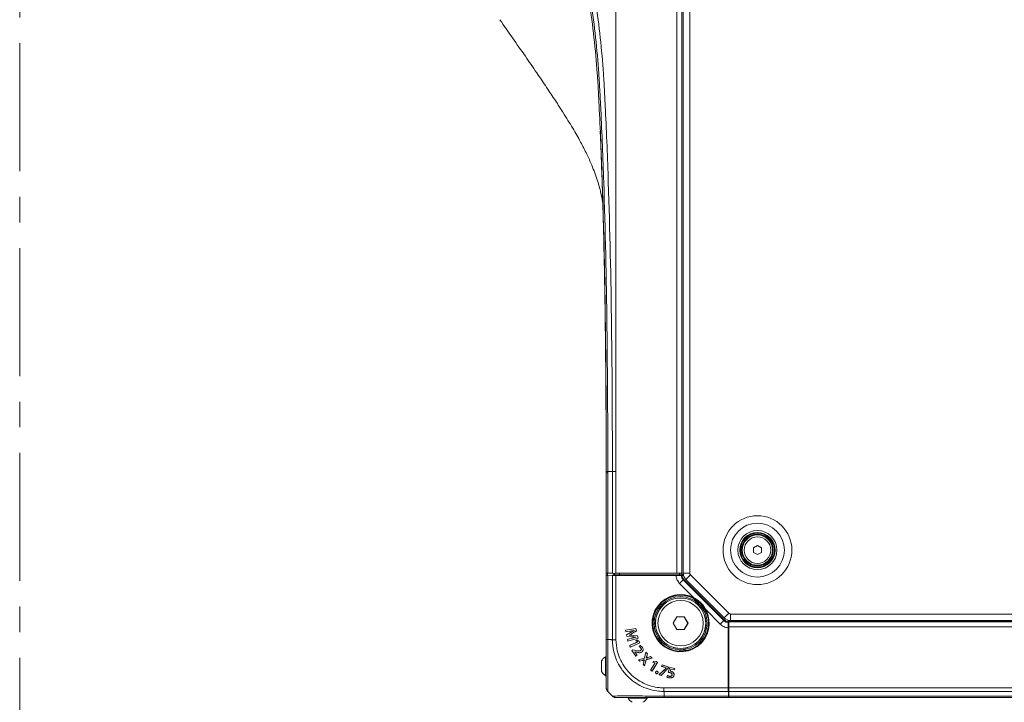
# Model space of a CAD drawing. Header units: millimetres. Extents: x 0 to 1118, y 0 to 864.
# Tile 3 of 156: x 153 to 251, y 347 to 415. Entities that reach past the tile are written whole.
import ezdxf

# ---------------------------------------------------------------- set-up
doc = ezdxf.new("R2010")
doc.units = ezdxf.units.MM
doc.linetypes.add('CENTERX2', pattern=[20.32, 12.7, -2.54, 2.54, -2.54])

msp = doc.modelspace()

# ---------------------------------------------------------------- linework, layer by layer
at = {"color": 7, "linetype": 'CENTERX2', "lineweight": 0}
msp.add_line((153.156, 656.296), (153.156, 197.546), dxfattribs=at)
at = {"color": 9, "linetype": 'Continuous', "lineweight": 0}
for p, q in [((218.375, 359.896), (218.375, 493.946)), ((219, 359.709), (219, 494.134)), ((219.663, 493.955), (219.663, 359.887)), ((211.375, 369.849), (211.375, 369.981)), ((211.979, 369.981), (211.522, 369.981)), ((211.522, 369.981), (211.522, 369.85)), ((211.522, 369.85), (211.522, 359.881)), ((211.979, 359.873), (211.979, 369.981)), ((212.332, 369.981), (212.332, 359.896)), ((211.498, 359.881), (211.498, 359.665)), ((211.522, 359.666), (211.522, 353.296)), ((211.979, 359.659), (218.444, 359.659)), ((211.979, 353.268), (211.979, 359.644)), ((212.174, 359.87), (212.174, 359.674)), ((212.332, 359.641), (212.332, 353.271)), ((212.675, 359.709), (212.675, 359.883)), ((218.444, 359.659), (218.549, 359.659)), ((218.625, 359.709), (218.625, 359.885)), ((219.663, 359.887), (219.013, 359.887)), ((219.736, 359.71), (219.276, 359.251)), ((219.736, 359.71), (223.539, 355.907)), ((218.656, 358.858), (219.009, 359.21)), ((220.095, 357.419), (218.656, 358.858)), ((219.085, 359.249), (219.009, 359.21)), ((219.009, 359.21), (223.039, 355.18)), ((220.095, 357.419), (220.071, 357.375)), ((221.204, 356.242), (221.248, 356.266)), ((222.687, 354.827), (221.248, 356.266)), ((223.539, 355.907), (223.08, 355.447)), ((223.716, 355.834), (223.716, 355.184)), ((223.716, 355.834), (427.535, 355.834)), ((222.687, 354.827), (223.039, 355.18)), ((223.039, 355.18), (223.078, 355.256)), ((427.713, 355.171), (223.538, 355.171)), ((213.725, 354.125), (213.726, 354.123)), ((213.794, 354.005), (213.793, 354.007)), ((223.488, 354.719), (223.488, 354.615)), ((223.488, 354.615), (223.488, 348.15)), ((427.713, 354.546), (223.538, 354.546)), ((211.818, 353.296), (211.522, 353.296)), ((213.893, 353.426), (213.893, 353.428)), ((213.899, 353.578), (213.899, 353.576)), ((214.176, 352.246), (214.176, 352.248)), ((214.94, 351.225), (214.941, 351.223)), ((215.089, 351.078), (215.087, 351.079)), ((215.397, 351.655), (215.399, 351.655)), ((215.523, 351.53), (215.523, 351.532)), ((223.473, 348.15), (217.097, 348.15)), ((217.1, 348.503), (223.47, 348.503)), ((217.125, 347.989), (217.125, 347.693)), ((427.713, 348.503), (223.538, 348.503)), ((427.713, 348.15), (223.538, 348.15)), ((217.125, 347.693), (223.495, 347.693)), ((223.497, 347.794), (223.538, 347.794)), ((427.713, 347.693), (223.538, 347.693))]:
    msp.add_line(p, q, dxfattribs=at)
at = {"color": 7, "linetype": 'Continuous', "lineweight": 15}
for p, q in [((218.875, 493.955), (218.875, 359.887)), ((219.013, 493.955), (219.013, 359.887)), ((211.375, 359.884), (211.375, 369.85)), ((211.374, 366.99), (211.374, 366.832)), ((211.375, 365.287), (211.375, 360.415)), ((225.988, 362.395), (226.375, 362.619)), ((226.375, 362.619), (226.763, 362.395)), ((225.988, 361.947), (225.988, 362.395)), ((226.375, 361.724), (225.988, 361.947)), ((226.763, 361.947), (226.375, 361.724)), ((226.763, 362.395), (226.763, 361.947)), ((211.522, 359.881), (211.375, 359.884)), ((211.375, 359.659), (211.375, 359.884)), ((211.375, 353.297), (211.375, 359.659)), ((211.979, 359.873), (211.522, 359.881)), ((211.979, 359.674), (211.522, 359.666)), ((212.332, 359.867), (211.979, 359.873)), ((211.979, 359.659), (211.979, 359.674)), ((211.979, 359.674), (218.444, 359.674)), ((211.979, 359.644), (211.979, 359.659)), ((211.979, 359.644), (218.444, 359.644)), ((212.125, 359.871), (212.125, 359.674)), ((212.175, 359.709), (212.175, 359.87)), ((212.175, 359.709), (212.675, 359.709)), ((218.375, 359.896), (212.332, 359.896)), ((212.332, 359.896), (212.332, 359.867)), ((212.332, 359.881), (212.437, 359.883)), ((218.295, 359.641), (212.332, 359.641)), ((212.437, 359.883), (218.826, 359.885)), ((212.675, 359.709), (218.625, 359.709)), ((213.525, 359.674), (213.525, 359.709)), ((214.025, 359.709), (214.025, 359.674)), ((217.693, 359.709), (217.728, 359.674)), ((218.444, 359.659), (218.444, 359.674)), ((218.444, 359.674), (218.549, 359.659)), ((218.444, 359.644), (218.549, 359.659)), ((218.444, 359.659), (218.444, 359.644)), ((218.549, 359.659), (218.625, 359.67)), ((218.625, 359.709), (218.875, 359.709)), ((218.625, 359.67), (218.874, 359.67)), ((218.795, 359.649), (218.874, 359.67)), ((218.875, 359.659), (218.874, 359.67)), ((218.875, 359.886), (218.875, 359.887)), ((218.875, 359.709), (218.875, 359.886)), ((218.948, 359.709), (218.875, 359.709)), ((218.875, 359.659), (218.877, 359.648)), ((219.045, 359.648), (218.877, 359.648)), ((219.009, 359.648), (218.948, 359.709)), ((218.948, 359.709), (219.031, 359.709)), ((219.085, 359.249), (223.078, 355.256)), ((219.276, 359.251), (223.08, 355.447)), ((220.017, 357.385), (220.615, 356.786)), ((220.615, 356.786), (221.214, 356.187)), ((215.982, 354.834), (216.114, 354.834)), ((216.113, 354.921), (216.113, 354.959)), ((218.381, 355.561), (218.011, 354.921)), ((218.021, 354.921), (218.011, 354.921)), ((218.011, 354.921), (218.381, 354.281)), ((218.386, 355.553), (218.021, 354.921)), ((218.021, 354.921), (218.386, 354.29)), ((218.386, 355.553), (218.381, 355.561)), ((219.12, 355.561), (218.381, 355.561)), ((219.115, 355.553), (218.386, 355.553)), ((219.115, 355.553), (219.12, 355.561)), ((219.48, 354.921), (219.115, 355.553)), ((219.115, 354.29), (219.48, 354.921)), ((219.49, 354.921), (219.12, 355.561)), ((219.12, 354.281), (219.49, 354.921)), ((219.48, 354.921), (219.49, 354.921)), ((223.477, 355.216), (223.477, 355.048)), ((223.538, 355.119), (223.477, 355.18)), ((223.477, 355.048), (223.488, 355.046)), ((223.479, 354.966), (223.499, 355.044)), ((223.488, 355.046), (223.499, 355.044)), ((223.499, 354.796), (223.488, 354.719)), ((223.499, 355.044), (223.499, 354.796)), ((223.538, 355.201), (223.538, 355.119)), ((223.538, 355.046), (223.538, 355.119)), ((223.538, 354.546), (223.538, 355.046)), ((427.713, 355.046), (223.538, 355.046)), ((223.716, 355.184), (427.535, 355.184)), ((214.312, 354.395), (213.266, 354.226)), ((213.266, 354.226), (213.306, 354.05)), ((213.269, 354.224), (213.266, 354.226)), ((214.31, 354.393), (213.269, 354.224)), ((213.269, 354.224), (213.308, 354.053)), ((213.306, 354.05), (213.726, 354.123)), ((213.308, 354.053), (213.306, 354.05)), ((213.308, 354.053), (213.725, 354.125)), ((213.793, 354.007), (213.385, 353.767)), ((213.385, 353.767), (213.418, 353.622)), ((213.387, 353.766), (213.385, 353.767)), ((213.794, 354.005), (213.387, 353.766)), ((213.387, 353.766), (213.42, 353.624)), ((213.985, 353.919), (214.366, 354.149)), ((213.985, 353.919), (213.986, 353.918)), ((213.986, 353.918), (214.369, 354.147)), ((214.17, 354.208), (214.168, 354.206)), ((214.168, 354.206), (214.169, 354.203)), ((214.172, 354.202), (214.169, 354.203)), ((214.17, 354.208), (214.172, 354.202)), ((214.31, 354.393), (214.312, 354.395)), ((214.366, 354.149), (214.31, 354.393)), ((214.369, 354.147), (214.312, 354.395)), ((214.366, 354.149), (214.369, 354.147)), ((218.386, 354.29), (218.381, 354.281)), ((218.381, 354.281), (219.12, 354.281)), ((218.386, 354.29), (219.115, 354.29)), ((219.115, 354.29), (219.12, 354.281)), ((223.47, 354.466), (223.47, 348.503)), ((223.488, 354.719), (223.473, 354.615)), ((223.473, 354.615), (223.473, 348.15)), ((223.488, 354.615), (223.473, 354.615)), ((223.488, 354.719), (223.503, 354.615)), ((223.488, 354.615), (223.503, 354.615)), ((223.503, 354.615), (223.503, 348.15)), ((223.503, 353.899), (223.538, 353.864)), ((223.538, 348.503), (223.538, 354.546)), ((211.375, 353.146), (211.375, 353.297)), ((213.42, 353.624), (213.418, 353.622)), ((213.418, 353.622), (213.899, 353.576)), ((213.42, 353.624), (213.899, 353.578)), ((213.893, 353.428), (213.477, 353.311)), ((213.477, 353.311), (213.52, 353.127)), ((213.48, 353.309), (213.477, 353.311)), ((213.893, 353.426), (213.48, 353.309)), ((213.48, 353.309), (213.521, 353.13)), ((213.52, 353.127), (214.536, 353.425)), ((213.521, 353.13), (213.52, 353.127)), ((213.521, 353.13), (214.533, 353.426)), ((213.648, 353.741), (213.65, 353.74)), ((213.649, 353.734), (213.648, 353.741)), ((213.649, 353.734), (213.651, 353.736)), ((213.651, 353.736), (213.65, 353.74)), ((214.461, 353.058), (213.689, 352.713)), ((214.464, 353.057), (213.692, 352.712)), ((213.766, 352.543), (214.696, 352.959)), ((213.767, 352.546), (214.693, 352.96)), ((214.479, 353.669), (214.034, 353.716)), ((214.034, 353.714), (214.034, 353.716)), ((214.477, 353.667), (214.034, 353.714)), ((214.417, 353.282), (214.297, 353.193)), ((214.297, 353.193), (214.46, 353.061)), ((214.301, 353.193), (214.297, 353.193)), ((214.417, 353.28), (214.301, 353.193)), ((214.301, 353.193), (214.461, 353.062)), ((214.323, 353.547), (214.321, 353.544)), ((214.321, 353.544), (214.322, 353.54)), ((214.325, 353.538), (214.322, 353.54)), ((214.323, 353.547), (214.325, 353.538)), ((214.63, 353.106), (214.417, 353.282)), ((214.417, 353.28), (214.417, 353.282)), ((214.628, 353.105), (214.417, 353.28)), ((214.461, 353.062), (214.46, 353.061)), ((214.46, 353.061), (214.461, 353.058)), ((214.461, 353.062), (214.464, 353.057)), ((214.464, 353.057), (214.461, 353.058)), ((214.477, 353.667), (214.479, 353.669)), ((214.533, 353.426), (214.477, 353.667)), ((214.536, 353.425), (214.479, 353.669)), ((214.533, 353.426), (214.536, 353.425)), ((214.628, 353.105), (214.63, 353.106)), ((214.693, 352.96), (214.628, 353.105)), ((214.696, 352.959), (214.63, 353.106)), ((214.693, 352.96), (214.696, 352.959)), ((213.689, 352.713), (213.766, 352.543)), ((213.692, 352.712), (213.689, 352.713)), ((213.692, 352.712), (213.767, 352.546)), ((213.767, 352.546), (213.766, 352.543)), ((214.017, 352.289), (213.919, 352.226)), ((213.919, 352.226), (214.293, 351.644)), ((213.922, 352.225), (213.919, 352.226)), ((214.018, 352.287), (213.922, 352.225)), ((213.922, 352.225), (214.294, 351.647)), ((214.176, 352.248), (214.017, 352.289)), ((214.018, 352.287), (214.017, 352.289)), ((214.176, 352.246), (214.018, 352.287)), ((214.198, 352.084), (214.203, 352.087)), ((214.198, 352.084), (214.201, 352.083)), ((214.425, 351.732), (214.198, 352.084)), ((214.201, 352.083), (214.203, 352.085)), ((214.428, 351.731), (214.201, 352.083)), ((214.203, 352.087), (214.203, 352.085)), ((214.203, 352.087), (214.317, 352.053)), ((214.203, 352.085), (214.316, 352.051)), ((214.317, 352.053), (214.316, 352.051)), ((214.712, 352.714), (214.628, 352.593)), ((214.712, 352.712), (214.631, 352.594)), ((214.773, 352.208), (214.772, 352.21)), ((214.819, 352.457), (214.817, 352.456)), ((214.891, 352.06), (214.892, 352.058)), ((214.968, 352.507), (214.97, 352.508)), ((215.314, 352.046), (215.161, 351.463)), ((215.315, 352.042), (215.162, 351.461)), ((215.471, 351.89), (215.314, 352.046)), ((215.315, 352.042), (215.314, 352.046)), ((215.469, 351.89), (215.315, 352.042)), ((215.397, 351.655), (215.469, 351.89)), ((215.399, 351.655), (215.471, 351.89)), ((215.469, 351.89), (215.471, 351.89)), ((218.663, 352.285), (218.663, 352.152)), ((218.788, 352.284), (218.75, 352.284)), ((210.905, 351.177), (210.905, 350.122)), ((211.375, 351.587), (211.31, 351.587)), ((211.31, 351.587), (211.31, 349.712)), ((214.293, 351.644), (214.428, 351.731)), ((214.294, 351.647), (214.293, 351.644)), ((214.294, 351.647), (214.425, 351.732)), ((214.425, 351.732), (214.428, 351.731)), ((215.161, 351.463), (214.561, 351.303)), ((214.561, 351.303), (214.719, 351.148)), ((214.566, 351.302), (214.561, 351.303)), ((215.162, 351.461), (214.566, 351.302)), ((214.566, 351.302), (214.719, 351.15)), ((214.719, 351.15), (214.94, 351.225)), ((214.719, 351.148), (214.941, 351.223)), ((214.719, 351.15), (214.719, 351.148)), ((215.087, 351.079), (215.021, 350.849)), ((215.021, 350.849), (215.179, 350.692)), ((215.023, 350.849), (215.021, 350.849)), ((215.089, 351.078), (215.023, 350.849)), ((215.023, 350.849), (215.178, 350.696)), ((215.15, 351.3), (215.149, 351.298)), ((215.149, 351.298), (215.153, 351.294)), ((215.15, 351.3), (215.155, 351.295)), ((215.155, 351.295), (215.153, 351.294)), ((215.162, 351.461), (215.161, 351.463)), ((215.178, 350.696), (215.329, 351.305)), ((215.179, 350.692), (215.331, 351.303)), ((215.329, 351.305), (215.909, 351.453)), ((215.329, 351.305), (215.331, 351.303)), ((215.331, 351.303), (215.914, 351.452)), ((215.334, 351.466), (215.337, 351.467)), ((215.339, 351.462), (215.334, 351.466)), ((215.339, 351.465), (215.337, 351.467)), ((215.339, 351.462), (215.339, 351.465)), ((215.756, 351.608), (215.523, 351.532)), ((215.756, 351.605), (215.523, 351.53)), ((215.914, 351.452), (215.756, 351.608)), ((215.756, 351.605), (215.756, 351.608)), ((215.909, 351.453), (215.756, 351.605)), ((216.214, 350.992), (215.763, 350.277)), ((216.217, 350.993), (215.766, 350.278)), ((215.909, 351.453), (215.914, 351.452)), ((215.92, 350.181), (216.461, 351.039)), ((215.921, 350.178), (216.464, 351.04)), ((216.053, 351.155), (216.003, 351.014)), ((216.006, 351.016), (216.003, 351.014)), ((216.003, 351.014), (216.211, 350.994)), ((216.054, 351.152), (216.006, 351.016)), ((216.006, 351.016), (216.212, 350.996)), ((216.328, 351.126), (216.053, 351.155)), ((216.054, 351.152), (216.053, 351.155)), ((216.327, 351.124), (216.054, 351.152)), ((216.212, 350.996), (216.211, 350.994)), ((216.211, 350.994), (216.214, 350.992)), ((216.212, 350.996), (216.217, 350.993)), ((216.217, 350.993), (216.214, 350.992)), ((216.327, 351.124), (216.328, 351.126)), ((216.461, 351.039), (216.327, 351.124)), ((216.464, 351.04), (216.328, 351.126)), ((216.461, 351.039), (216.464, 351.04)), ((215.178, 350.696), (215.179, 350.692)), ((215.766, 350.278), (215.763, 350.277)), ((215.763, 350.277), (215.921, 350.178)), ((215.766, 350.278), (215.92, 350.181)), ((215.92, 350.181), (215.921, 350.178)), ((216.284, 350.085), (216.282, 350.086)), ((216.336, 349.924), (216.335, 349.923)), ((216.335, 349.923), (216.335, 349.923)), ((216.336, 349.924), (216.336, 349.924)), ((216.442, 350.144), (216.443, 350.146)), ((216.494, 349.983), (216.496, 349.982)), ((217.32, 350.478), (216.628, 349.816)), ((217.322, 350.477), (216.632, 349.817)), ((216.819, 349.75), (217.525, 350.448)), ((216.82, 349.747), (217.527, 350.446)), ((216.922, 350.793), (216.869, 350.642)), ((216.872, 350.644), (216.869, 350.642)), ((216.869, 350.642), (217.321, 350.481)), ((216.924, 350.79), (216.872, 350.644)), ((216.872, 350.644), (217.324, 350.483)), ((217.568, 350.563), (216.922, 350.793)), ((216.924, 350.79), (216.922, 350.793)), ((217.565, 350.562), (216.924, 350.79)), ((217.321, 350.481), (217.32, 350.478)), ((217.322, 350.477), (217.32, 350.478)), ((217.324, 350.483), (217.321, 350.481)), ((217.324, 350.483), (217.322, 350.477)), ((217.673, 350.543), (217.51, 350.051)), ((217.675, 350.541), (217.513, 350.053)), ((217.525, 350.448), (217.565, 350.562)), ((217.525, 350.448), (217.527, 350.446)), ((217.527, 350.446), (217.568, 350.563)), ((217.565, 350.562), (217.568, 350.563)), ((217.649, 350.036), (217.648, 350.034)), ((218.19, 350.444), (217.673, 350.543)), ((217.675, 350.541), (217.673, 350.543)), ((218.188, 350.442), (217.675, 350.541)), ((217.704, 350.165), (217.774, 350.363)), ((217.704, 350.165), (217.707, 350.167)), ((217.707, 350.167), (217.775, 350.361)), ((217.774, 350.363), (217.775, 350.361)), ((217.774, 350.363), (218.158, 350.289)), ((217.775, 350.361), (218.16, 350.287)), ((217.78, 350.155), (217.781, 350.157)), ((218.01, 350.044), (218.011, 350.046)), ((218.158, 350.289), (218.188, 350.442)), ((218.158, 350.289), (218.16, 350.287)), ((218.16, 350.287), (218.19, 350.444)), ((218.188, 350.442), (218.19, 350.444)), ((223.503, 350.196), (223.538, 350.196)), ((211.31, 349.712), (211.375, 349.712)), ((216.632, 349.817), (216.628, 349.816)), ((216.628, 349.816), (216.82, 349.747)), ((216.632, 349.817), (216.819, 349.75)), ((216.819, 349.75), (216.82, 349.747)), ((217.434, 349.743), (217.368, 349.607)), ((217.435, 349.74), (217.371, 349.608)), ((217.622, 349.5), (217.622, 349.498)), ((217.644, 349.646), (217.644, 349.648)), ((217.899, 349.789), (217.897, 349.79)), ((218.091, 349.767), (218.093, 349.766)), ((223.538, 349.696), (223.503, 349.696)), ((211.979, 347.693), (211.522, 348.15)), ((223.488, 348.15), (223.473, 348.15)), ((223.503, 348.15), (223.488, 348.15)), ((223.503, 348.15), (223.495, 347.693)), ((223.503, 348.796), (223.538, 348.796)), ((223.538, 348.15), (223.538, 348.503)), ((223.538, 347.693), (223.538, 348.15)), ((213.541, 347.546), (213.541, 347.481)), ((213.541, 347.481), (215.416, 347.481)), ((215.416, 347.481), (215.416, 347.546)), ((217.126, 347.546), (216.975, 347.546)), ((223.489, 347.546), (217.126, 347.546)), ((223.538, 347.671), (223.494, 347.671)), ((223.538, 347.546), (223.538, 347.693)), ((427.713, 347.546), (223.538, 347.546))]:
    msp.add_line(p, q, dxfattribs=at)
at = {"color": 7, "linetype": 'Continuous', "lineweight": 15, "flags": 128}
for points in [[(216.113, 354.959), (216.079, 355.3), (216.036, 355.472)], [(214.631, 352.594), (214.629, 352.594), (214.628, 352.593)], [(214.712, 352.712), (214.712, 352.713), (214.712, 352.714)], [(219.302, 352.206), (219.129, 352.25), (218.788, 352.284)], [(216.336, 349.924), (216.336, 349.924), (216.335, 349.923), (216.335, 349.923)], [(217.513, 350.053), (217.511, 350.052), (217.51, 350.051)], [(217.371, 349.608), (217.37, 349.608), (217.368, 349.607)], [(217.435, 349.74), (217.435, 349.741), (217.434, 349.743)]]:
    msp.add_lwpolyline(points, dxfattribs=at)
at = {"color": 9, "linetype": 'Continuous', "lineweight": 0}
for radius in [3.417, 2.677, 1.938, 1.318]:
    msp.add_circle((226.375, 362.171), radius, dxfattribs=at)
at = {"color": 7, "linetype": 'Continuous', "lineweight": 15}
for centre, radius in [((226.375, 362.171), 1.75), ((226.375, 362.171), 1.688), ((226.375, 362.171), 1.575), ((226.375, 362.171), 1.5), ((218.75, 354.921), 2.638), ((218.75, 354.921), 2.513), ((218.75, 354.921), 2.5), ((218.75, 354.921), 2.25)]:
    msp.add_circle(centre, radius, dxfattribs=at)
for centre, radius, start, end in [((219.913, 359.887), 0.9, 180, 225), ((218.75, 354.921), 2.77, 55.45588, 34.54412), ((218.75, 354.921), 2.77, 34.54412, 55.45588), ((223.716, 356.084), 0.9, 225, 270), ((211.849, 350.65), 1.081, 119.88215, 150.7838), ((211.849, 350.65), 1.081, 209.2162, 240.11785), ((212.332, 348.046), 0.5, 225, 247.81159), ((214.479, 348.02), 1.081, 209.88215, 240.7838), ((214.479, 348.02), 1.081, 299.2162, 330.11785)]:
    msp.add_arc(centre, radius, start, end, dxfattribs=at)
at = {"color": 9, "linetype": 'Continuous', "lineweight": 0}
for centre, radius, start, end in [((219.913, 359.887), 0.25, 180, 225), ((218.75, 354.921), 2.837, 61.69971, 28.30029), ((218.75, 354.921), 2.787, 61.69971, 28.30029), ((223.716, 356.084), 0.25, 225, 270)]:
    msp.add_arc(centre, radius, start, end, dxfattribs=at)
at = {"color": 7, "linetype": 'Continuous', "lineweight": 15}
for centre, major_axis, start_param, end_param in [((211.875, 359.659), (0.5, 0), 2.356194, 3.141593), ((212.332, 359.65), (0.5, 0), 3.926991, 4.712389), ((218.375, 359.887), (0.5, 0), 0, 1.570796), ((218.825, 359.886), (0.05, 0), 4.729842, 6.283185), ((223.479, 348.503), (0, 0.5), 1.570796, 2.356194), ((223.489, 348.046), (0, 0.5), 3.141593, 3.926991)]:
    msp.add_ellipse(centre, major_axis=major_axis, ratio=0.017455, start_param=start_param, end_param=end_param, dxfattribs=at)
at = {"color": 9, "linetype": 'Continuous', "lineweight": 0}
for points, knots in [([(211.375, 369.981), (211.375, 374.766), (211.352, 379.551), (211.23, 389.12), (211.131, 393.904), (210.892, 401.077), (210.797, 403.468), (210.668, 406.156), (210.653, 406.455), (210.623, 407.052), (210.608, 407.351), (210.56, 408.247), (210.523, 408.844), (210.395, 410.633), (210.287, 411.823), (210.019, 414.198), (209.86, 415.382), (209.499, 417.747), (209.297, 418.926), (208.657, 422.455), (208.184, 424.8), (207.52, 428.326), (207.306, 429.502), (206.909, 431.86), (206.726, 433.043), (206.405, 435.412), (206.267, 436.6), (206.048, 438.982), (205.967, 440.175), (205.869, 442.562), (205.852, 443.757), (205.883, 446.149), (205.931, 447.344), (206.087, 449.728), (206.195, 450.918), (206.464, 453.295), (206.625, 454.48), (206.998, 456.84), (207.209, 458.017), (207.568, 459.774), (207.695, 460.359), (207.896, 461.233), (207.965, 461.523), (208.107, 462.104), (208.18, 462.394), (208.551, 463.841), (208.87, 464.993), (209.326, 466.727), (209.475, 467.305), (209.758, 468.465), (209.892, 469.047), (210.27, 470.797), (210.485, 471.972), (210.838, 474.337), (210.976, 475.523), (211.186, 477.899), (211.259, 479.089), (211.352, 481.473), (211.374, 482.666), (211.375, 483.861)], [0, 0, 0, 0, 0.125, 0.125, 0.25, 0.25, 0.3125, 0.3125, 0.320312, 0.320312, 0.328125, 0.328125, 0.34375, 0.34375, 0.375, 0.375, 0.40625, 0.40625, 0.4375, 0.4375, 0.5, 0.5, 0.53125, 0.53125, 0.5625, 0.5625, 0.59375, 0.59375, 0.625, 0.625, 0.65625, 0.65625, 0.6875, 0.6875, 0.71875, 0.71875, 0.75, 0.75, 0.78125, 0.78125, 0.796875, 0.796875, 0.804688, 0.804688, 0.8125, 0.8125, 0.84375, 0.84375, 0.859375, 0.859375, 0.875, 0.875, 0.90625, 0.90625, 0.9375, 0.9375, 0.96875, 0.96875, 1, 1, 1, 1]), ([(211.522, 483.861), (211.522, 483.712), (211.521, 483.563), (211.52, 483.264), (211.517, 482.816), (211.511, 482.369), (211.495, 481.474), (211.479, 480.878), (211.411, 479.09), (211.341, 477.9), (211.136, 475.524), (211.001, 474.338), (210.654, 471.971), (210.442, 470.796), (210.07, 469.045), (209.936, 468.463), (209.656, 467.302), (209.509, 466.723), (209.055, 464.989), (208.738, 463.837), (208.366, 462.39), (208.293, 462.1), (208.151, 461.519), (208.082, 461.229), (207.881, 460.355), (207.754, 459.771), (207.395, 458.013), (207.183, 456.837), (206.81, 454.477), (206.649, 453.292), (206.379, 450.916), (206.271, 449.726), (206.114, 447.342), (206.066, 446.147), (206.035, 443.755), (206.052, 442.56), (206.15, 440.174), (206.231, 438.981), (206.451, 436.599), (206.59, 435.412), (206.911, 433.042), (207.095, 431.86), (207.492, 429.502), (207.706, 428.326), (208.369, 424.8), (208.839, 422.455), (209.472, 418.924), (209.671, 417.745), (210.026, 415.379), (210.182, 414.194), (210.444, 411.819), (210.549, 410.629), (210.673, 408.84), (210.709, 408.243), (210.749, 407.496), (210.756, 407.347), (210.772, 407.048), (210.779, 406.899), (210.801, 406.451), (210.816, 406.152), (210.945, 403.464), (211.04, 401.074), (211.279, 393.901), (211.377, 389.118), (211.499, 379.55), (211.522, 374.765), (211.522, 369.981)], [0, 0, 0, 0, 0.003906, 0.003906, 0.007812, 0.015625, 0.015625, 0.03125, 0.03125, 0.0625, 0.0625, 0.09375, 0.09375, 0.125, 0.125, 0.140625, 0.140625, 0.15625, 0.15625, 0.1875, 0.1875, 0.195312, 0.195312, 0.203125, 0.203125, 0.21875, 0.21875, 0.25, 0.25, 0.28125, 0.28125, 0.3125, 0.3125, 0.34375, 0.34375, 0.375, 0.375, 0.40625, 0.40625, 0.4375, 0.4375, 0.46875, 0.46875, 0.5, 0.5, 0.5625, 0.5625, 0.59375, 0.59375, 0.625, 0.625, 0.65625, 0.65625, 0.671875, 0.671875, 0.675781, 0.675781, 0.679688, 0.679688, 0.6875, 0.6875, 0.75, 0.75, 0.875, 0.875, 1, 1, 1, 1]), ([(211.979, 369.981), (211.979, 374.763), (211.956, 379.546), (211.835, 389.11), (211.736, 393.892), (211.498, 401.062), (211.403, 403.452), (211.275, 406.139), (211.26, 406.437), (211.23, 407.034), (211.215, 407.333), (211.169, 408.228), (211.133, 408.825), (211.011, 410.614), (210.907, 411.806), (210.648, 414.183), (210.494, 415.367), (210.14, 417.731), (209.942, 418.91), (209.307, 422.44), (208.832, 424.784), (208.161, 428.308), (207.944, 429.484), (207.54, 431.841), (207.353, 433.023), (207.025, 435.39), (206.884, 436.576), (206.659, 438.955), (206.575, 440.148), (206.474, 442.539), (206.457, 443.734), (206.489, 446.127), (206.538, 447.322), (206.699, 449.705), (206.809, 450.895), (207.084, 453.269), (207.249, 454.454), (207.627, 456.815), (207.842, 457.99), (208.204, 459.744), (208.332, 460.328), (208.604, 461.492), (208.747, 462.072), (209.197, 463.81), (209.518, 464.963), (209.973, 466.699), (210.121, 467.278), (210.402, 468.44), (210.535, 469.023), (210.907, 470.775), (211.118, 471.95), (211.462, 474.315), (211.597, 475.505), (211.801, 477.888), (211.871, 479.081), (211.937, 480.872), (211.953, 481.47), (211.974, 482.665), (211.979, 483.264), (211.979, 483.861)], [0, 0, 0, 0, 0.125, 0.125, 0.25, 0.25, 0.3125, 0.3125, 0.320313, 0.320313, 0.328125, 0.328125, 0.34375, 0.34375, 0.375, 0.375, 0.40625, 0.40625, 0.4375, 0.4375, 0.5, 0.5, 0.53125, 0.53125, 0.5625, 0.5625, 0.59375, 0.59375, 0.625, 0.625, 0.65625, 0.65625, 0.6875, 0.6875, 0.71875, 0.71875, 0.75, 0.75, 0.78125, 0.78125, 0.796875, 0.796875, 0.8125, 0.8125, 0.84375, 0.84375, 0.859375, 0.859375, 0.875, 0.875, 0.90625, 0.90625, 0.9375, 0.9375, 0.96875, 0.96875, 0.984375, 0.984375, 1, 1, 1, 1]), ([(211.522, 369.981), (211.476, 369.981), (211.438, 369.981), (211.388, 369.981), (211.375, 369.981), (211.375, 369.981)], [0, 0, 0, 0, 0.5, 0.5, 1, 1, 1, 1]), ([(211.522, 369.85), (211.476, 369.85), (211.438, 369.85), (211.388, 369.85), (211.375, 369.85), (211.375, 369.85)], [0, 0, 0, 0, 0.5, 0.5, 1, 1, 1, 1]), ([(212.332, 369.981), (212.267, 369.981), (212.202, 369.981), (212.081, 369.981), (212.025, 369.981), (211.979, 369.981)], [0, 0, 0, 0, 0.5, 0.5, 1, 1, 1, 1]), ([(218.656, 358.858), (218.567, 358.966), (218.388, 359.184), (218.31, 359.476), (218.296, 359.628), (218.295, 359.641)], [0, 0, 0, 0, 0.477301, 0.954606, 1, 1, 1, 1]), ([(218.795, 359.649), (218.812, 359.569), (218.846, 359.404), (218.954, 359.276), (219.009, 359.21)], [0, 0, 0, 0, 0.490629, 1, 1, 1, 1]), ([(221.204, 356.242), (221.143, 356.346), (221.021, 356.554), (220.77, 356.853), (220.459, 357.142), (220.202, 357.296), (220.071, 357.375)], [0, 0, 0, 0, 0.221203, 0.446205, 0.719453, 1, 1, 1, 1]), ([(220.095, 357.419), (220.226, 357.344), (220.492, 357.193), (220.91, 356.822), (221.119, 356.477), (221.248, 356.266)], [0, 0, 0, 0, 0.272729, 0.554234, 1, 1, 1, 1]), ([(223.47, 354.466), (223.458, 354.467), (223.306, 354.48), (223.014, 354.558), (222.796, 354.737), (222.687, 354.827)], [0, 0, 0, 0, 0.0434569, 0.5208053, 1, 1, 1, 1]), ([(223.039, 355.18), (223.105, 355.125), (223.234, 355.017), (223.398, 354.983), (223.479, 354.966)], [0, 0, 0, 0, 0.509361, 1, 1, 1, 1]), ([(211.522, 353.296), (211.522, 353.119), (211.522, 352.654), (211.526, 351.901), (211.532, 351.08), (211.537, 350.315), (211.54, 349.664), (211.539, 349.111), (211.534, 348.667), (211.527, 348.361), (211.522, 348.182), (211.522, 348.161), (211.522, 348.15)], [0, 0, 0, 0, 0.065796, 0.172761, 0.282893, 0.389757, 0.499797, 0.596871, 0.703946, 0.814211, 0.906126, 1, 1, 1, 1]), ([(211.818, 353.296), (211.821, 353.295), (211.836, 353.286), (211.89, 353.276), (211.941, 353.271), (211.979, 353.268)], [0, 0, 0, 0, 0.051239, 0.304553, 1, 1, 1, 1]), ([(217.097, 348.15), (216.93, 348.155), (216.474, 348.171), (215.73, 348.316), (214.907, 348.621), (214.142, 349.067), (213.415, 349.678), (212.816, 350.418), (212.375, 351.253), (212.055, 352.182), (212.007, 352.873), (211.979, 353.268)], [0, 0, 0, 0, 0.062705, 0.17058, 0.281665, 0.389429, 0.500417, 0.63527, 0.742285, 0.852425, 1, 1, 1, 1]), ([(212.332, 353.271), (212.359, 352.903), (212.404, 352.264), (212.707, 351.401), (213.12, 350.627), (213.678, 349.941), (214.353, 349.372), (215.058, 348.953), (215.824, 348.664), (216.515, 348.524), (216.944, 348.509), (217.1, 348.503)], [0, 0, 0, 0, 0.147652, 0.256205, 0.364776, 0.499589, 0.608942, 0.718292, 0.827742, 0.937176, 1, 1, 1, 1]), ([(217.097, 348.15), (217.098, 348.136), (217.101, 348.092), (217.107, 348.04), (217.119, 348), (217.124, 347.991), (217.125, 347.989), (217.125, 347.989)], [0, 0, 0, 0, 0.245202, 0.817535, 0.960682, 0.992151, 1, 1, 1, 1]), ([(211.979, 347.693), (211.984, 347.693), (211.999, 347.692), (212.142, 347.697), (212.448, 347.704), (212.896, 347.71), (213.476, 347.711), (214.179, 347.708), (214.982, 347.702), (215.961, 347.694), (216.698, 347.693), (217.125, 347.693)], [0, 0, 0, 0, 0.063881, 0.171582, 0.282525, 0.390047, 0.500815, 0.616212, 0.727169, 0.841682, 1, 1, 1, 1])]:
    msp.add_open_spline(points, degree=3, knots=knots, dxfattribs=at)
for points in [[(212.332, 483.861), (212.299, 445.901), (212.33, 407.941), (212.332, 369.981)], [(211.522, 353.296), (211.5, 353.296), (211.456, 353.296), (211.411, 353.296), (211.381, 353.297), (211.377, 353.297), (211.375, 353.297)], [(211.979, 353.268), (212.003, 353.268), (212.052, 353.269), (212.14, 353.269), (212.234, 353.27), (212.3, 353.27), (212.332, 353.271)], [(217.097, 348.15), (217.098, 348.174), (217.098, 348.223), (217.099, 348.311), (217.099, 348.405), (217.1, 348.47), (217.1, 348.503)], [(217.125, 347.693), (217.125, 347.671), (217.126, 347.627), (217.126, 347.582), (217.126, 347.552), (217.126, 347.548), (217.126, 347.546)]]:
    msp.add_open_spline(points, degree=3, dxfattribs=at)
at = {"color": 7, "linetype": 'Continuous', "lineweight": 15}
for points, knots in [([(200.808, 414.785), (201.227, 414.186), (202.073, 412.978), (203.294, 411.225), (204.426, 409.585), (205.423, 408.118), (206.298, 406.804), (207.169, 405.458), (208.011, 404.095), (208.799, 402.718), (209.428, 401.499), (210.008, 400.222), (210.501, 398.878), (210.853, 397.599), (210.981, 396.837), (211.029, 396.551)], [0, 0, 0, 0, 0.1041, 0.210032, 0.304181, 0.387924, 0.462514, 0.529089, 0.616156, 0.690566, 0.754943, 0.81149, 0.890061, 0.958651, 1, 1, 1, 1]), ([(210.771, 403.741), (210.771, 403.74), (210.771, 403.738), (210.773, 403.69), (210.776, 403.613), (210.783, 403.457), (210.797, 403.116), (210.817, 402.637), (210.84, 402.075), (210.86, 401.554), (210.89, 400.778), (210.922, 399.881), (210.958, 398.834), (210.989, 397.879), (211.021, 396.834), (211.063, 395.384), (211.111, 393.545), (211.16, 391.348), (211.202, 389.188), (211.236, 387.193), (211.262, 385.407), (211.282, 383.794), (211.299, 382.275), (211.314, 380.682), (211.326, 379.266), (211.334, 378.127), (211.339, 377.335), (211.343, 376.618), (211.347, 375.91), (211.351, 375.2), (211.354, 374.412), (211.358, 373.564), (211.361, 372.666), (211.364, 371.735), (211.367, 370.791), (211.37, 369.86), (211.371, 369.035), (211.373, 368.322), (211.374, 367.72), (211.375, 367.202), (211.375, 366.778), (211.375, 366.609), (211.375, 366.522)], [0, 0, 0, 0, 0.003117, 0.004899, 0.006651, 0.010368, 0.014837, 0.025278, 0.035395, 0.044495, 0.052725, 0.076569, 0.092068, 0.108529, 0.127511, 0.147754, 0.186181, 0.226584, 0.266875, 0.304428, 0.337433, 0.366697, 0.395178, 0.425726, 0.459024, 0.476486, 0.492135, 0.50596, 0.519475, 0.536476, 0.557364, 0.582295, 0.611371, 0.64467, 0.682254, 0.724172, 0.770465, 0.810674, 0.853721, 0.899618, 0.948375, 1, 1, 1, 1]), ([(211.375, 360.415), (211.375, 360.402), (211.375, 360.389), (211.375, 360.37), (211.375, 360.364), (211.375, 360.363)], [0, 0, 0, 0, 0.5, 0.5, 1, 1, 1, 1]), ([(211.375, 360.363), (211.375, 360.32), (211.375, 360.277), (211.375, 360.299), (211.375, 360.299)], [0, 0, 0, 0, 0.999238, 1, 1, 1, 1]), ([(218.295, 359.641), (218.352, 359.641), (218.465, 359.641), (218.615, 359.643), (218.729, 359.645), (218.783, 359.647), (218.793, 359.649), (218.795, 359.649)], [0, 0, 0, 0, 0.225635, 0.451276, 0.676709, 0.901141, 1, 1, 1, 1]), ([(218.877, 359.648), (218.896, 359.575), (218.934, 359.426), (219.034, 359.309), (219.085, 359.249)], [0, 0, 0, 0, 0.487971, 1, 1, 1, 1]), ([(223.078, 355.256), (223.138, 355.205), (223.255, 355.105), (223.404, 355.067), (223.477, 355.048)], [0, 0, 0, 0, 0.512047, 1, 1, 1, 1]), ([(223.479, 354.966), (223.478, 354.957), (223.476, 354.938), (223.473, 354.842), (223.471, 354.708), (223.47, 354.575), (223.47, 354.492), (223.47, 354.466)], [0, 0, 0, 0, 0.222967, 0.445906, 0.669621, 0.894617, 1, 1, 1, 1]), ([(213.648, 353.741), (213.692, 353.763), (213.772, 353.803), (213.884, 353.863), (213.951, 353.9), (213.985, 353.919)], [0, 0, 0, 0, 0.3935452, 0.696705, 1, 1, 1, 1]), ([(213.65, 353.74), (213.695, 353.762), (213.774, 353.801), (213.886, 353.861), (213.952, 353.899), (213.986, 353.918)], [0, 0, 0, 0, 0.395144, 0.697506, 1, 1, 1, 1]), ([(213.725, 354.125), (213.775, 354.134), (213.873, 354.152), (214.022, 354.18), (214.12, 354.199), (214.17, 354.208)], [0, 0, 0, 0, 0.331775, 0.665883, 1, 1, 1, 1]), ([(213.726, 354.123), (213.775, 354.132), (213.873, 354.15), (214.021, 354.177), (214.119, 354.196), (214.168, 354.206)], [0, 0, 0, 0, 0.333206, 0.666599, 1, 1, 1, 1]), ([(214.169, 354.203), (214.124, 354.181), (214.038, 354.14), (213.912, 354.074), (213.833, 354.029), (213.793, 354.007)], [0, 0, 0, 0, 0.353346, 0.676568, 1, 1, 1, 1]), ([(214.172, 354.202), (214.127, 354.18), (214.04, 354.139), (213.914, 354.073), (213.834, 354.027), (213.794, 354.005)], [0, 0, 0, 0, 0.351939, 0.675863, 1, 1, 1, 1]), ([(211.375, 348.503), (211.375, 348.514), (211.375, 348.534), (211.375, 348.702), (211.375, 348.994), (211.375, 349.408), (211.375, 349.923), (211.375, 350.526), (211.375, 351.23), (211.375, 351.996), (211.375, 352.695), (211.375, 353.132), (211.375, 353.297)], [0, 0, 0, 0, 0.092915, 0.185815, 0.294478, 0.403162, 0.500201, 0.608625, 0.717044, 0.825569, 0.934081, 1, 1, 1, 1]), ([(214.034, 353.714), (213.984, 353.718), (213.895, 353.725), (213.767, 353.731), (213.688, 353.733), (213.649, 353.734)], [0, 0, 0, 0, 0.389715, 0.694802, 1, 1, 1, 1]), ([(214.034, 353.716), (213.984, 353.72), (213.895, 353.727), (213.768, 353.733), (213.69, 353.735), (213.651, 353.736)], [0, 0, 0, 0, 0.391311, 0.6956, 1, 1, 1, 1]), ([(214.322, 353.54), (214.274, 353.528), (214.177, 353.506), (214.034, 353.467), (213.94, 353.441), (213.893, 353.428)], [0, 0, 0, 0, 0.3378196, 0.6688819, 1, 1, 1, 1]), ([(214.325, 353.538), (214.276, 353.527), (214.179, 353.504), (214.036, 353.465), (213.941, 353.439), (213.893, 353.426)], [0, 0, 0, 0, 0.336243, 0.668093, 1, 1, 1, 1]), ([(213.899, 353.578), (213.949, 353.573), (214.044, 353.563), (214.186, 353.552), (214.277, 353.549), (214.323, 353.547)], [0, 0, 0, 0, 0.352875, 0.67634, 1, 1, 1, 1]), ([(213.899, 353.576), (213.949, 353.57), (214.044, 353.561), (214.185, 353.55), (214.276, 353.546), (214.321, 353.544)], [0, 0, 0, 0, 0.354154, 0.67698, 1, 1, 1, 1]), ([(214.772, 352.21), (214.742, 352.197), (214.671, 352.164), (214.538, 352.17), (214.371, 352.199), (214.249, 352.23), (214.176, 352.248)], [0, 0, 0, 0, 0.156836, 0.3822149, 0.6337207, 1, 1, 1, 1]), ([(214.773, 352.208), (214.743, 352.195), (214.672, 352.161), (214.538, 352.168), (214.37, 352.197), (214.248, 352.228), (214.176, 352.246)], [0, 0, 0, 0, 0.157604, 0.383602, 0.63559, 1, 1, 1, 1]), ([(214.316, 352.051), (214.365, 352.039), (214.462, 352.015), (214.611, 351.994), (214.762, 351.994), (214.85, 352.037), (214.892, 352.058)], [0, 0, 0, 0, 0.25393, 0.508119, 0.764037, 1, 1, 1, 1]), ([(214.317, 352.053), (214.366, 352.041), (214.463, 352.017), (214.612, 351.996), (214.762, 351.996), (214.849, 352.04), (214.891, 352.06)], [0, 0, 0, 0, 0.254708, 0.509676, 0.766414, 1, 1, 1, 1]), ([(214.628, 352.593), (214.651, 352.583), (214.692, 352.566), (214.761, 352.525), (214.795, 352.482), (214.817, 352.456)], [0, 0, 0, 0, 0.317144, 0.5705, 1, 1, 1, 1]), ([(214.631, 352.594), (214.654, 352.584), (214.695, 352.567), (214.763, 352.526), (214.797, 352.483), (214.819, 352.457)], [0, 0, 0, 0, 0.319158, 0.57046, 1, 1, 1, 1]), ([(214.97, 352.508), (214.95, 352.535), (214.898, 352.607), (214.806, 352.677), (214.733, 352.706), (214.712, 352.714)], [0, 0, 0, 0, 0.298821, 0.79388, 1, 1, 1, 1]), ([(214.968, 352.507), (214.948, 352.534), (214.896, 352.605), (214.806, 352.675), (214.733, 352.703), (214.712, 352.712)], [0, 0, 0, 0, 0.3000767, 0.7974442, 1, 1, 1, 1]), ([(214.817, 352.456), (214.83, 352.432), (214.85, 352.394), (214.858, 352.335), (214.844, 352.286), (214.815, 352.241), (214.786, 352.22), (214.772, 352.21)], [0, 0, 0, 0, 0.285847, 0.451029, 0.617185, 0.818662, 1, 1, 1, 1]), ([(214.819, 352.457), (214.832, 352.433), (214.852, 352.395), (214.86, 352.335), (214.846, 352.285), (214.817, 352.24), (214.787, 352.219), (214.773, 352.208)], [0, 0, 0, 0, 0.285227, 0.45099, 0.617714, 0.819411, 1, 1, 1, 1]), ([(214.891, 352.06), (214.925, 352.087), (214.989, 352.139), (215.035, 352.249), (215.035, 352.365), (215.002, 352.448), (214.974, 352.495), (214.968, 352.507)], [0, 0, 0, 0, 0.254722, 0.479948, 0.677294, 0.922669, 1, 1, 1, 1]), ([(214.892, 352.058), (214.926, 352.086), (214.991, 352.138), (215.037, 352.249), (215.038, 352.365), (215.004, 352.449), (214.976, 352.496), (214.97, 352.508)], [0, 0, 0, 0, 0.254989, 0.480261, 0.677654, 0.922777, 1, 1, 1, 1]), ([(214.94, 351.225), (214.964, 351.233), (215.011, 351.249), (215.081, 351.272), (215.127, 351.291), (215.15, 351.3)], [0, 0, 0, 0, 0.337422, 0.668484, 1, 1, 1, 1]), ([(214.941, 351.223), (214.965, 351.231), (215.012, 351.246), (215.081, 351.27), (215.127, 351.288), (215.149, 351.298)], [0, 0, 0, 0, 0.339436, 0.669496, 1, 1, 1, 1]), ([(215.153, 351.294), (215.145, 351.27), (215.129, 351.223), (215.107, 351.151), (215.094, 351.103), (215.087, 351.079)], [0, 0, 0, 0, 0.333336, 0.666628, 1, 1, 1, 1]), ([(215.155, 351.295), (215.147, 351.271), (215.131, 351.223), (215.11, 351.151), (215.096, 351.103), (215.089, 351.078)], [0, 0, 0, 0, 0.331522, 0.665719, 1, 1, 1, 1]), ([(215.334, 351.466), (215.342, 351.49), (215.357, 351.533), (215.378, 351.596), (215.391, 351.636), (215.397, 351.655)], [0, 0, 0, 0, 0.3766099, 0.6882754, 1, 1, 1, 1]), ([(215.337, 351.467), (215.345, 351.491), (215.36, 351.534), (215.381, 351.596), (215.393, 351.635), (215.399, 351.655)], [0, 0, 0, 0, 0.379142, 0.689542, 1, 1, 1, 1]), ([(215.523, 351.532), (215.499, 351.524), (215.456, 351.51), (215.395, 351.487), (215.358, 351.472), (215.339, 351.465)], [0, 0, 0, 0, 0.383203, 0.691529, 1, 1, 1, 1]), ([(215.523, 351.53), (215.5, 351.522), (215.457, 351.508), (215.395, 351.485), (215.357, 351.47), (215.339, 351.462)], [0, 0, 0, 0, 0.3807582, 0.6903054, 1, 1, 1, 1]), ([(216.282, 350.086), (216.275, 350.07), (216.265, 350.041), (216.269, 349.997), (216.285, 349.961), (216.31, 349.937), (216.328, 349.927), (216.335, 349.923)], [0, 0, 0, 0, 0.2710946, 0.4740543, 0.6772857, 0.8740495, 1, 1, 1, 1]), ([(216.284, 350.085), (216.277, 350.069), (216.267, 350.04), (216.272, 349.997), (216.288, 349.962), (216.312, 349.938), (216.329, 349.928), (216.336, 349.924)], [0, 0, 0, 0, 0.274867, 0.476455, 0.678289, 0.873712, 1, 1, 1, 1]), ([(216.443, 350.146), (216.425, 350.152), (216.396, 350.162), (216.352, 350.154), (216.319, 350.136), (216.295, 350.111), (216.285, 350.093), (216.282, 350.086)], [0, 0, 0, 0, 0.2837369, 0.4793642, 0.6749761, 0.8762656, 1, 1, 1, 1]), ([(216.442, 350.144), (216.425, 350.15), (216.395, 350.16), (216.352, 350.152), (216.319, 350.134), (216.297, 350.109), (216.287, 350.092), (216.284, 350.085)], [0, 0, 0, 0, 0.289112, 0.48437, 0.679586, 0.88129, 1, 1, 1, 1]), ([(216.335, 349.923), (216.35, 349.917), (216.377, 349.907), (216.418, 349.911), (216.452, 349.927), (216.479, 349.952), (216.491, 349.973), (216.496, 349.982)], [0, 0, 0, 0, 0.249647, 0.4388373, 0.6277581, 0.833821, 1, 1, 1, 1]), ([(216.336, 349.924), (216.352, 349.919), (216.378, 349.909), (216.419, 349.914), (216.452, 349.93), (216.478, 349.954), (216.489, 349.974), (216.494, 349.983)], [0, 0, 0, 0, 0.255452, 0.444138, 0.632403, 0.840094, 1, 1, 1, 1]), ([(216.494, 349.983), (216.5, 350), (216.511, 350.028), (216.507, 350.071), (216.492, 350.105), (216.468, 350.129), (216.45, 350.139), (216.442, 350.144)], [0, 0, 0, 0, 0.279171, 0.473879, 0.669308, 0.854578, 1, 1, 1, 1]), ([(216.496, 349.982), (216.502, 349.999), (216.513, 350.027), (216.509, 350.071), (216.494, 350.105), (216.47, 350.13), (216.451, 350.141), (216.443, 350.146)], [0, 0, 0, 0, 0.274076, 0.469587, 0.665847, 0.851499, 1, 1, 1, 1]), ([(217.51, 350.051), (217.521, 350.051), (217.545, 350.049), (217.591, 350.044), (217.626, 350.038), (217.648, 350.034)], [0, 0, 0, 0, 0.251147, 0.502364, 1, 1, 1, 1]), ([(217.513, 350.053), (217.524, 350.053), (217.548, 350.051), (217.593, 350.046), (217.627, 350.04), (217.649, 350.036)], [0, 0, 0, 0, 0.255833, 0.511723, 1, 1, 1, 1]), ([(217.648, 350.034), (217.699, 350.022), (217.77, 350.005), (217.85, 349.951), (217.889, 349.9), (217.904, 349.842), (217.899, 349.806), (217.897, 349.79)], [0, 0, 0, 0, 0.393405, 0.556787, 0.721292, 0.876223, 1, 1, 1, 1]), ([(217.649, 350.036), (217.7, 350.024), (217.771, 350.007), (217.851, 349.953), (217.891, 349.901), (217.906, 349.842), (217.901, 349.806), (217.899, 349.789)], [0, 0, 0, 0, 0.391208, 0.555378, 0.720677, 0.876048, 1, 1, 1, 1]), ([(217.78, 350.155), (217.774, 350.156), (217.762, 350.158), (217.743, 350.161), (217.724, 350.163), (217.711, 350.164), (217.704, 350.165)], [0, 0, 0, 0, 0.241802, 0.483632, 0.741701, 1, 1, 1, 1]), ([(217.781, 350.157), (217.775, 350.158), (217.762, 350.16), (217.738, 350.164), (217.72, 350.166), (217.707, 350.167)], [0, 0, 0, 0, 0.25029, 0.500607, 1, 1, 1, 1]), ([(218.01, 350.044), (217.992, 350.059), (217.957, 350.089), (217.88, 350.129), (217.819, 350.145), (217.78, 350.155)], [0, 0, 0, 0, 0.268872, 0.53808, 1, 1, 1, 1]), ([(218.011, 350.046), (217.994, 350.061), (217.958, 350.091), (217.881, 350.132), (217.819, 350.147), (217.781, 350.157)], [0, 0, 0, 0, 0.269218, 0.538771, 1, 1, 1, 1]), ([(218.091, 349.767), (218.095, 349.792), (218.103, 349.848), (218.086, 349.937), (218.049, 350.005), (218.018, 350.036), (218.01, 350.044)], [0, 0, 0, 0, 0.249386, 0.568019, 0.883407, 1, 1, 1, 1]), ([(218.093, 349.766), (218.097, 349.791), (218.105, 349.848), (218.088, 349.938), (218.051, 350.006), (218.02, 350.037), (218.011, 350.046)], [0, 0, 0, 0, 0.247593, 0.566285, 0.881741, 1, 1, 1, 1]), ([(217.368, 349.607), (217.388, 349.593), (217.427, 349.565), (217.512, 349.525), (217.578, 349.509), (217.622, 349.498)], [0, 0, 0, 0, 0.260851, 0.52127, 1, 1, 1, 1]), ([(217.371, 349.608), (217.39, 349.594), (217.429, 349.566), (217.513, 349.527), (217.579, 349.511), (217.622, 349.5)], [0, 0, 0, 0, 0.258936, 0.517384, 1, 1, 1, 1]), ([(217.644, 349.648), (217.62, 349.654), (217.57, 349.666), (217.499, 349.699), (217.456, 349.728), (217.434, 349.743)], [0, 0, 0, 0, 0.323522, 0.65786, 1, 1, 1, 1]), ([(217.644, 349.646), (217.62, 349.652), (217.57, 349.664), (217.5, 349.696), (217.457, 349.725), (217.435, 349.74)], [0, 0, 0, 0, 0.325827, 0.659161, 1, 1, 1, 1]), ([(217.622, 349.5), (217.693, 349.493), (217.805, 349.483), (217.947, 349.544), (218.037, 349.625), (218.078, 349.708), (218.089, 349.756), (218.091, 349.767)], [0, 0, 0, 0, 0.348847, 0.550872, 0.75322, 0.946232, 1, 1, 1, 1]), ([(217.622, 349.498), (217.693, 349.491), (217.805, 349.481), (217.948, 349.542), (218.039, 349.624), (218.08, 349.707), (218.091, 349.756), (218.093, 349.766)], [0, 0, 0, 0, 0.348853, 0.550932, 0.753331, 0.946333, 1, 1, 1, 1]), ([(217.897, 349.79), (217.889, 349.766), (217.877, 349.726), (217.835, 349.681), (217.779, 349.653), (217.713, 349.639), (217.666, 349.646), (217.644, 349.648)], [0, 0, 0, 0, 0.2266028, 0.3896557, 0.5524847, 0.8017068, 1, 1, 1, 1]), ([(217.899, 349.789), (217.891, 349.766), (217.879, 349.725), (217.837, 349.68), (217.781, 349.651), (217.714, 349.637), (217.666, 349.643), (217.644, 349.646)], [0, 0, 0, 0, 0.224189, 0.38778, 0.551197, 0.799443, 1, 1, 1, 1]), ([(217.126, 347.546), (216.728, 347.546), (216.047, 347.546), (215.139, 347.546), (214.394, 347.546), (213.743, 347.546), (213.202, 347.546), (212.781, 347.546), (212.491, 347.546), (212.351, 347.546), (212.337, 347.546), (212.333, 347.546)], [0, 0, 0, 0, 0.1584128, 0.2711139, 0.3838354, 0.4991898, 0.6083334, 0.7174776, 0.826751, 0.9360043, 1, 1, 1, 1])]:
    msp.add_open_spline(points, degree=3, knots=knots, dxfattribs=at)
for points in [[(211.375, 365.031), (211.375, 365.684), (211.375, 366.337), (211.374, 366.99)], [(211.374, 366.832), (211.375, 366.171), (211.375, 365.511), (211.375, 364.85)], [(211.522, 348.15), (211.5, 348.174), (211.456, 348.223), (211.411, 348.311), (211.381, 348.405), (211.377, 348.47), (211.375, 348.503)], [(211.979, 347.692), (212.003, 347.671), (212.052, 347.627), (212.14, 347.582), (212.234, 347.552), (212.3, 347.548), (212.333, 347.546)]]:
    msp.add_open_spline(points, degree=3, dxfattribs=at)

doc.saveas('drawing.dxf')
